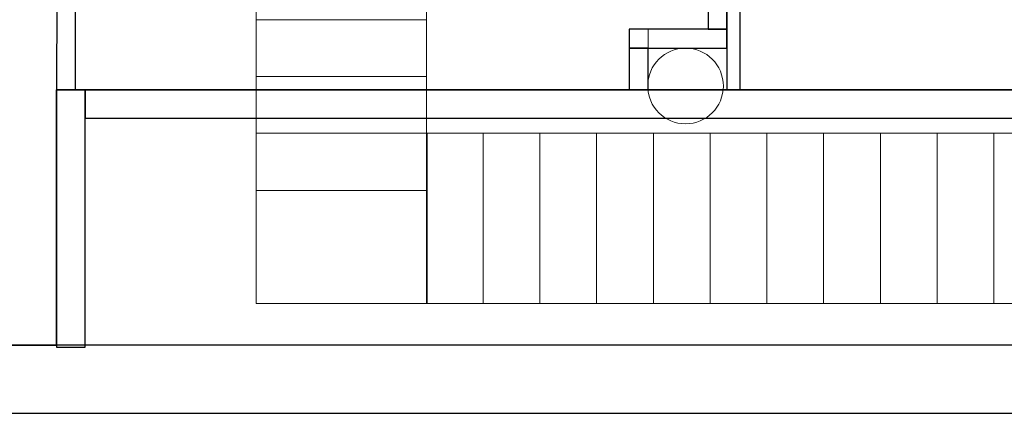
# Model space of a CAD drawing. Header units: metres. Extents: x 391.1 to 430.4, y 12.7 to 28.4.
# Tile 173 of 186: x 417.5 to 422.7, y 12.8 to 14.9. Entities that reach past the tile are written whole.
import ezdxf

# ---------------------------------------------------------------- set-up
doc = ezdxf.new("R2010")
doc.units = ezdxf.units.M
doc.layers.add('01_SUELOS', color=7, linetype='Continuous', lineweight=25, true_color=0x007f00)
for name, color, linetype, lineweight in [('A-COLS-____-MCUT', 7, 'Continuous', 18), ('A-COLS-____-OTLN', 7, 'Continuous', 18), ('A-WALL-____-MCUT', 7, 'Continuous', 25), ('A-WALL-____-OTLN', 7, 'Continuous', 25), ('S-STRS-____-OTLN', 7, 'Continuous', 18)]:
    doc.layers.add(name, color=color, linetype=linetype, lineweight=lineweight)

# ---------------------------------------------------------------- blocks, each defined once
blk = doc.blocks.new('Family - Escala PS-1-153358-02_ENLLUMENAT_P0')
at = {"layer": 'S-STRS-____-OTLN', "color": 253, "true_color": 0xaaaaaa}
for p, q in [((0, 2.7), (0, 0.5969)), ((0, 2.4), (0, 2.7)), ((0, 2.7), (0.9, 2.7)), ((0.9, 2.7), (0, 2.7)), ((0.9, 2.7), (0, 2.7)), ((0, 2.7), (0.9, 2.7)), ((0, 2.7), (0, 2.4)), ((0, 2.4), (0, 2.7)), ((0.9, 0.5969), (0.9, 2.7)), ((0.9, 2.7), (0.9, 2.4)), ((0.9, 2.4), (0.9, 2.7)), ((0.9, 2.7), (0.9, 2.4)), ((0, 2.1), (0, 2.4)), ((0.9, 2.4), (0, 2.4)), ((0.9, 2.4), (0, 2.4)), ((0.9, 2.4), (0, 2.4)), ((0, 2.4), (0.9, 2.4)), ((0, 2.4), (0, 2.1)), ((0, 2.1), (0, 2.4)), ((0, 2.4), (0.9, 2.4)), ((0.9, 2.4), (0, 2.4)), ((0.9, 2.4), (0.9, 2.1)), ((0.9, 2.1), (0.9, 2.4)), ((0.9, 2.4), (0.9, 2.1)), ((0.9, 2.1), (0, 2.1)), ((0, 2.1), (0.9, 2.1)), ((0, 2.1), (0, 1.8)), ((0, 1.8), (0, 2.1)), ((0, 1.8), (0, 2.1)), ((0.9, 2.1), (0, 2.1)), ((0.9, 2.1), (0, 2.1)), ((0, 2.1), (0.9, 2.1)), ((0.9, 2.1), (0, 2.1)), ((0.9, 1.8), (0.9, 2.1)), ((0.9, 2.1), (0.9, 1.8)), ((0.9, 2.1), (0.9, 1.8)), ((0, 1.8), (0.9, 1.8)), ((0.9, 1.8), (0, 1.8)), ((0.9, 1.8), (0, 1.8)), ((0, 1.8), (0.9, 1.8)), ((0, 1.8), (0, 1.5)), ((0, 1.5), (0, 1.8)), ((0, 1.5), (0, 1.8)), ((0.9, 1.8), (0, 1.8)), ((0.9, 1.8), (0, 1.8)), ((0.9, 1.5), (0.9, 1.8)), ((0.9, 1.8), (0.9, 1.5)), ((0.9, 1.8), (0.9, 1.5)), ((0.9, 1.5), (0, 1.5)), ((0, 1.5), (0.9, 1.5)), ((0, 1.5), (0, 1.2)), ((0, 1.2), (0, 1.5)), ((0, 1.5), (0.9, 1.5)), ((0.9, 1.5), (0, 1.5)), ((0, 1.2), (0, 1.5)), ((0.9, 1.5), (0, 1.5)), ((0.9, 1.5), (0, 1.5)), ((0.9, 1.2), (0.9, 1.5)), ((0.9, 1.5), (0.9, 1.2)), ((0.9, 1.5), (0.9, 1.2)), ((0.9, 1.2), (0, 1.2)), ((0, 1.2), (0.9, 1.2)), ((0, 1.2), (0, 0.9)), ((0, 0.9), (0, 1.2)), ((0, 1.2), (0.9, 1.2)), ((0.9, 1.2), (0, 1.2)), ((0, 1.2), (0, 0.9)), ((0.9, 1.2), (0, 1.2)), ((0.9, 1.2), (0, 1.2)), ((0.9, 0.9), (0.9, 1.2)), ((0.9, 1.2), (0.9, 0.9)), ((0.9, 0.9), (0.9, 1.2)), ((0.9, 0.9), (0, 0.9)), ((0, 0.9), (0.9, 0.9)), ((0, 0.9), (0, 0)), ((0, 0), (0, 0.9)), ((0, 0.9), (0.9, 0.9)), ((0.9, 0.9), (0, 0.9)), ((0.9, 0.9), (0, 0.9)), ((0, 0.9), (0.9, 0.9)), ((0, 0.9), (0, 0)), ((0, 0), (0, 0.9)), ((0, 0.9), (0.9, 0.9)), ((0, 0.5969), (0, 0.9)), ((0.9, 0.9), (0, 0.9)), ((0.9, 0), (0.9, 0.9)), ((0.9, 0.9), (0.9, 0)), ((0.9, 0.9), (0.9, 0)), ((0.9, 0), (0.9, 0.9)), ((1.2, 0.9), (0.9, 0.9)), ((0.9, 0.9), (1.2, 0.9)), ((0.9031, 0.9), (0.9, 0.9)), ((0.9, 0.9), (1.2, 0.9)), ((0.9, 0), (0.9, 0.9)), ((0.9, 0.9), (0.9, 0)), ((0.9, 0), (0.9, 0.9)), ((0.9, 0.9), (0.9, 0)), ((0.9, 0.9), (0.9, 0.5969)), ((4.1097, 0.9), (0.9031, 0.9)), ((0.9031, 0.9), (0.9031, 0)), ((1.2, 0), (1.2, 0.9)), ((1.2, 0.9), (1.2, 0)), ((1.2, 0.9), (1.2, 0)), ((1.2, 0), (1.2, 0.9)), ((1.5, 0.9), (1.2, 0.9)), ((1.2, 0.9), (1.5, 0.9)), ((1.2, 0.9), (1.5, 0.9)), ((1.2, 0.9), (1.2, 0)), ((1.2, 0.9), (1.2, 0)), ((1.5, 0), (1.5, 0.9)), ((1.5, 0.9), (1.5, 0)), ((1.5, 0.9), (1.8, 0.9)), ((1.5, 0.9), (1.5, 0)), ((1.5, 0.9), (1.5, 0)), ((1.5, 0.9), (1.5, 0)), ((1.5, 0), (1.5, 0.9)), ((1.8, 0.9), (1.5, 0.9)), ((1.5, 0.9), (1.8, 0.9)), ((1.8, 0.9), (2.1, 0.9)), ((1.8, 0.9), (1.8, 0)), ((1.8, 0.9), (1.8, 0)), ((1.8, 0), (1.8, 0.9)), ((1.8, 0.9), (1.8, 0)), ((1.8, 0.9), (1.8, 0)), ((1.8, 0), (1.8, 0.9)), ((2.1, 0.9), (1.8, 0.9)), ((1.8, 0.9), (2.1, 0.9)), ((2.1, 0.9), (2.4, 0.9)), ((2.1, 0.9), (2.1, 0)), ((2.1, 0.9), (2.1, 0)), ((2.1, 0.9), (2.1, 0)), ((2.1, 0), (2.1, 0.9)), ((2.4, 0.9), (2.1, 0.9)), ((2.1, 0.9), (2.4, 0.9)), ((2.1, 0), (2.1, 0.9)), ((2.1, 0.9), (2.1, 0)), ((2.4, 0.9), (2.4, 0)), ((2.4, 0), (2.4, 0.9)), ((2.7, 0.9), (2.4, 0.9)), ((2.4, 0.9), (2.7, 0.9)), ((2.4, 0.9), (2.7, 0.9)), ((2.4, 0.9), (2.4, 0)), ((2.4, 0.9), (2.4, 0)), ((2.4, 0), (2.4, 0.9)), ((2.4, 0.9), (2.4, 0)), ((2.7, 0), (2.7, 0.9)), ((2.7, 0.9), (2.7, 0)), ((2.7, 0.9), (2.7, 0)), ((2.7, 0), (2.7, 0.9)), ((3, 0.9), (2.7, 0.9)), ((2.7, 0.9), (3, 0.9)), ((2.7, 0.9), (3, 0.9)), ((2.7, 0.9), (2.7, 0)), ((2.7, 0.9), (2.7, 0)), ((3, 0), (3, 0.9)), ((3, 0.9), (3, 0)), ((3, 0.9), (3.3, 0.9)), ((3, 0.9), (3, 0)), ((3, 0.9), (3, 0)), ((3, 0.9), (3, 0)), ((3, 0), (3, 0.9)), ((3.3, 0.9), (3, 0.9)), ((3, 0.9), (3.3, 0.9)), ((3.3, 0.9), (3.6, 0.9)), ((3.3, 0.9), (3.3, 0)), ((3.3, 0.9), (3.3, 0)), ((3.3, 0), (3.3, 0.9)), ((3.3, 0.9), (3.3, 0)), ((3.3, 0.9), (3.3, 0)), ((3.3, 0), (3.3, 0.9)), ((3.6, 0.9), (3.3, 0.9)), ((3.3, 0.9), (3.6, 0.9)), ((3.6, 0.9), (3.6, 0)), ((3.6, 0), (3.6, 0.9)), ((3.9, 0.9), (3.6, 0.9)), ((3.6, 0.9), (3.9, 0.9)), ((3.6, 0.9), (3.9, 0.9)), ((3.6, 0.9), (3.6, 0)), ((3.6, 0.9), (3.6, 0)), ((3.6, 0), (3.6, 0.9)), ((3.6, 0.9), (3.6, 0)), ((3.9, 0), (3.9, 0.9)), ((3.9, 0.9), (3.9, 0)), ((3.9, 0.9), (3.9, 0)), ((3.9, 0), (3.9, 0.9)), ((4.2, 0.9), (3.9, 0.9)), ((3.9, 0.9), (4.2, 0.9)), ((4.2, 0.9), (3.9, 0.9)), ((3.9, 0.9), (3.9, 0)), ((3.9, 0.9), (3.9, 0)), ((4.2, 0.9), (4.1097, 0.9)), ((4.1097, 0.9), (4.1097, 0)), ((4.2, 0), (4.2, 0.9)), ((4.2, 0.9), (4.2, 0)), ((4.2, 0), (4.2, 0.9)), ((4.2, 0.9), (4.2, 0)), ((0.9, 0.5969), (0, 0.5969)), ((0, 0), (0.9, 0)), ((0.9, 0), (0, 0)), ((0, 0), (0.9, 0)), ((0.9, 0), (0, 0)), ((0.9, 0), (1.2, 0)), ((1.2, 0), (0.9, 0)), ((0.9, 0), (0.9031, 0)), ((1.2, 0), (0.9, 0)), ((0.9031, 0), (4.1097, 0)), ((1.2, 0), (1.5, 0)), ((1.5, 0), (1.2, 0)), ((1.5, 0), (1.2, 0)), ((1.8, 0), (1.5, 0)), ((1.5, 0), (1.8, 0)), ((1.8, 0), (1.5, 0)), ((2.1, 0), (1.8, 0)), ((1.8, 0), (2.1, 0)), ((2.1, 0), (1.8, 0)), ((2.4, 0), (2.1, 0)), ((2.1, 0), (2.4, 0)), ((2.4, 0), (2.1, 0)), ((2.4, 0), (2.7, 0)), ((2.7, 0), (2.4, 0)), ((2.7, 0), (2.4, 0)), ((2.7, 0), (3, 0)), ((3, 0), (2.7, 0)), ((3, 0), (2.7, 0)), ((3.3, 0), (3, 0)), ((3, 0), (3.3, 0)), ((3.3, 0), (3, 0)), ((3.6, 0), (3.3, 0)), ((3.3, 0), (3.6, 0)), ((3.6, 0), (3.3, 0)), ((3.6, 0), (3.9, 0)), ((3.9, 0), (3.6, 0)), ((3.9, 0), (3.6, 0)), ((3.9, 0), (4.2, 0)), ((4.2, 0), (3.9, 0)), ((3.9, 0), (4.2, 0)), ((4.1097, 0), (4.2, 0))]:
    blk.add_line(p, q, dxfattribs=at)
blk = doc.blocks.new('Family - Envans PB-155374-02_ENLLUMENAT_P0')
at = {"layer": 'A-WALL-____-MCUT', "color": 253, "true_color": 0xaaaaaa}
for p, q in [((1.68, 0.1), (0, 0.1)), ((0, 0.1), (0, 0)), ((1.68, 0), (1.68, 0.1)), ((0, 0), (1.68, 0))]:
    blk.add_line(p, q, dxfattribs=at)
at = {"layer": 'A-WALL-____-OTLN', "color": 253, "true_color": 0xaaaaaa}
for p, q in [((1.68, 0.1), (0, 0.1)), ((0, 0.1), (0, 0)), ((1.68, 0), (1.68, 0.1)), ((0, 0), (1.68, 0))]:
    blk.add_line(p, q, dxfattribs=at)
at = {"layer": 'A-WALL-____-OTLN', "color": 253, "lineweight": 18, "true_color": 0xaaaaaa}
blk.add_line((0, 0), (1.68, 0), dxfattribs=at)
blk = doc.blocks.new('Family - Mampara PB-155509-02_ENLLUMENAT_P0')
at = {"layer": 'A-WALL-____-MCUT', "color": 253, "true_color": 0xaaaaaa}
for p, q in [((2.9891, 0.07), (0, 0.07)), ((0, 0.07), (0, 0)), ((2.9891, 0), (2.9891, 0.07)), ((0, 0), (2.9891, 0))]:
    blk.add_line(p, q, dxfattribs=at)
at = {"layer": 'A-WALL-____-OTLN', "color": 253, "true_color": 0xaaaaaa}
for p, q in [((2.9891, 0.07), (0, 0.07)), ((0, 0.07), (0, 0)), ((2.9891, 0), (2.9891, 0.07)), ((0, 0), (2.9891, 0))]:
    blk.add_line(p, q, dxfattribs=at)
at = {"layer": 'A-WALL-____-OTLN', "color": 253, "lineweight": 18, "true_color": 0xaaaaaa}
blk.add_line((0, 0), (2.9891, 0), dxfattribs=at)
blk = doc.blocks.new('Family - Envans PB-155672-02_ENLLUMENAT_P0')
at = {"layer": 'A-WALL-____-MCUT', "color": 253, "true_color": 0xaaaaaa}
for p, q in [((0, 0.1), (0, 0)), ((0.7458, 0.1), (0, 0.1)), ((0.7458, 0), (0.7458, 0.1)), ((0, 0), (0.7458, 0))]:
    blk.add_line(p, q, dxfattribs=at)
at = {"layer": 'A-WALL-____-OTLN', "color": 253, "true_color": 0xaaaaaa}
for p, q in [((0, 0.1), (0, 0)), ((0.7458, 0.1), (0, 0.1)), ((0.7458, 0), (0.7458, 0.1)), ((0, 0), (0.7458, 0))]:
    blk.add_line(p, q, dxfattribs=at)
at = {"layer": 'A-WALL-____-OTLN', "color": 253, "lineweight": 18, "true_color": 0xaaaaaa}
blk.add_line((0, 0), (0.7458, 0), dxfattribs=at)
blk = doc.blocks.new('Family - Envans PB-155702-02_ENLLUMENAT_P0')
at = {"layer": 'A-WALL-____-MCUT', "color": 253, "true_color": 0xaaaaaa}
for p, q in [((0.2202, 0.1), (0, 0.1)), ((0, 0.1), (0, 0)), ((0.2202, 0), (0.2202, 0.1)), ((0, 0), (0.2202, 0))]:
    blk.add_line(p, q, dxfattribs=at)
at = {"layer": 'A-WALL-____-OTLN', "color": 253, "true_color": 0xaaaaaa}
for p, q in [((0.2202, 0.1), (0, 0.1)), ((0, 0.1), (0, 0)), ((0.2202, 0), (0.2202, 0.1)), ((0, 0), (0.2202, 0))]:
    blk.add_line(p, q, dxfattribs=at)
at = {"layer": 'A-WALL-____-OTLN', "color": 253, "lineweight": 18, "true_color": 0xaaaaaa}
blk.add_line((0, 0), (0.3202, 0), dxfattribs=at)
blk = doc.blocks.new('Family - Envans PB-155772-02_ENLLUMENAT_P0')
at = {"layer": 'A-WALL-____-MCUT', "color": 253, "true_color": 0xaaaaaa}
for p, q in [((4.8945, 0.15), (0, 0.15)), ((0, 0.15), (0, 0)), ((0, 0), (4.8945, 0))]:
    blk.add_line(p, q, dxfattribs=at)
at = {"layer": 'A-WALL-____-OTLN', "color": 253, "true_color": 0xaaaaaa}
for p, q in [((6.1948, 0.15), (0, 0.15)), ((0, 0.15), (0, 0)), ((0, 0), (6.1637, 0))]:
    blk.add_line(p, q, dxfattribs=at)
at = {"layer": 'A-WALL-____-OTLN', "color": 253, "lineweight": 18, "true_color": 0xaaaaaa}
blk.add_line((0, 0), (6.1637, 0), dxfattribs=at)
blk = doc.blocks.new('Family - Mur PB-155836-02_ENLLUMENAT_P0')
at = {"layer": 'A-WALL-____-MCUT', "color": 253, "true_color": 0xaaaaaa}
for p, q in [((22.9756, 0.36), (0, 0.36)), ((0, 0), (22.901, 0))]:
    blk.add_line(p, q, dxfattribs=at)
at = {"layer": 'A-WALL-____-OTLN', "color": 253, "true_color": 0xaaaaaa}
for p, q in [((22.9756, 0.36), (0, 0.36)), ((0, 0), (22.901, 0))]:
    blk.add_line(p, q, dxfattribs=at)
at = {"layer": 'A-WALL-____-OTLN', "color": 253, "lineweight": 18, "true_color": 0xaaaaaa}
blk.add_line((0, 0), (22.901, 0), dxfattribs=at)
blk = doc.blocks.new('Family - Envans PB-155866-02_ENLLUMENAT_P0')
at = {"layer": 'A-WALL-____-MCUT', "color": 253, "true_color": 0xaaaaaa}
for p, q in [((1.3599, 0.15), (0, 0.15)), ((0, 0.15), (0, 0)), ((1.3599, 0), (1.3599, 0.15)), ((0, 0), (1.3599, 0))]:
    blk.add_line(p, q, dxfattribs=at)
at = {"layer": 'A-WALL-____-OTLN', "color": 253, "true_color": 0xaaaaaa}
for p, q in [((1.3599, 0.15), (0, 0.15)), ((0, 0.15), (0, 0)), ((1.3599, 0), (1.3599, 0.15)), ((0, 0), (1.3599, 0))]:
    blk.add_line(p, q, dxfattribs=at)
at = {"layer": 'A-WALL-____-OTLN', "color": 253, "lineweight": 18, "true_color": 0xaaaaaa}
blk.add_line((0, 0), (1.3599, 0), dxfattribs=at)
blk = doc.blocks.new('Family - Pilar PB-155961-02_ENLLUMENAT_P0')
at = {"layer": 'A-COLS-____-MCUT', "color": 253, "true_color": 0xaaaaaa}
for start, end in [(360, 180), (180, 360)]:
    blk.add_arc((0.2, 0.2), 0.2, start, end, dxfattribs=at)
at = {"layer": 'A-COLS-____-OTLN', "color": 253, "true_color": 0xaaaaaa}
for start, end in [(360, 180), (180, 360)]:
    blk.add_arc((0.2, 0.2), 0.2, start, end, dxfattribs=at)
blk = doc.blocks.new('Family - LONDR55-XX_ZZ-ARQ-CAA-M3D-Londres55-155971-02_ENLLUMENAT_P0')
at = {"layer": '01_SUELOS', "color": 9, "true_color": 0xaad4aa}
for p, q in [((20.338, 1.3499), (24.034, 1.35)), ((20.338, 1.3499), (24.034, 1.35)), ((20.338, 1.3499), (24.034, 1.35)), ((20.338, 1.3499), (24.034, 1.35)), ((20.338, 0), (20.338, 1.3499)), ((20.338, 0), (20.338, 1.3499)), ((20.338, 1.3499), (20.338, 0)), ((20.338, 1.3499), (20.338, 0)), ((24.034, 1.35), (26.6237, 1.35)), ((24.034, 1.35), (26.6237, 1.35)), ((24.034, 1.35), (26.6237, 1.35)), ((24.034, 1.35), (26.6237, 1.35)), ((1.4973, 0), (20.338, 0)), ((1.4973, 0), (20.338, 0)), ((1.4973, 0), (20.338, 0)), ((20.338, 0), (1.4973, 0))]:
    blk.add_line(p, q, dxfattribs=at)
blk = doc.blocks.new('Family - Envans PB-155975-02_ENLLUMENAT_P0')
at = {"layer": 'A-WALL-____-MCUT', "color": 253, "true_color": 0xaaaaaa}
for p, q in [((0.5175, 0.1), (0, 0.1)), ((0, 0.1), (0, 0)), ((0.5175, 0), (0.5175, 0.1)), ((0, 0), (0.5175, 0))]:
    blk.add_line(p, q, dxfattribs=at)
at = {"layer": 'A-WALL-____-OTLN', "color": 253, "true_color": 0xaaaaaa}
for p, q in [((0.5175, 0.1), (0, 0.1)), ((0, 0.1), (0, 0)), ((0.5175, 0), (0.5175, 0.1)), ((0, 0), (0.5175, 0))]:
    blk.add_line(p, q, dxfattribs=at)
at = {"layer": 'A-WALL-____-OTLN', "color": 253, "lineweight": 18, "true_color": 0xaaaaaa}
blk.add_line((0, 0), (0.5175, 0), dxfattribs=at)
blk = doc.blocks.new('LONDR55-XX_ZZ-ARQ-CAA-M3D-Londres55_ifc-1-02_ENLLUMENAT_P0')
at = {"layer": '01_SUELOS', "color": 253, "lineweight": 18, "true_color": 0xaaaaaa}
blk.add_blockref('Family - LONDR55-XX_ZZ-ARQ-CAA-M3D-Londres55-155971-02_ENLLUMENAT_P0', (397.3291, 13.2006), dxfattribs=at)
at = {"layer": 'A-COLS-____-OTLN', "color": 253, "lineweight": 18, "true_color": 0xaaaaaa}
blk.add_blockref('Family - Pilar PB-155961-02_ENLLUMENAT_P0', (420.7918, 14.3706), dxfattribs=at)
at = {"layer": 'A-WALL-____-OTLN', "color": 253, "lineweight": 18, "true_color": 0xaaaaaa}
for name, p, rotation in [('Family - Mampara PB-155509-02_ENLLUMENAT_P0', (421.281, 14.5506), 90), ('Family - Envans PB-155374-02_ENLLUMENAT_P0', (421.211, 14.8708), 90), ('Family - Envans PB-155672-02_ENLLUMENAT_P0', (417.7671, 14.5505), 89.98851153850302), ('Family - Envans PB-155702-02_ENLLUMENAT_P0', (420.7936, 14.5506), 90), ('Family - Envans PB-155975-02_ENLLUMENAT_P0', (421.211, 14.8708), 180), ('Family - Envans PB-155866-02_ENLLUMENAT_P0', (417.8171, 13.1906), 90)]:
    blk.add_blockref(name, p, dxfattribs=dict(at, rotation=rotation))
for name, p in [('Family - Envans PB-155772-02_ENLLUMENAT_P0', (417.8171, 14.4006)), ('Family - Mur PB-155836-02_ENLLUMENAT_P0', (400.7564, 12.8406))]:
    blk.add_blockref(name, p, dxfattribs=at)
at = {"layer": 'S-STRS-____-OTLN', "color": 253, "lineweight": 18, "true_color": 0xaaaaaa}
blk.add_blockref('Family - Escala PS-1-153358-02_ENLLUMENAT_P0', (418.7219, 13.4205), dxfattribs=at)

msp = doc.modelspace()

# ---------------------------------------------------------------- block references
at = {"lineweight": 5}
msp.add_blockref('LONDR55-XX_ZZ-ARQ-CAA-M3D-Londres55_ifc-1-02_ENLLUMENAT_P0', (0, 0), dxfattribs=at)

doc.saveas('drawing.dxf')
